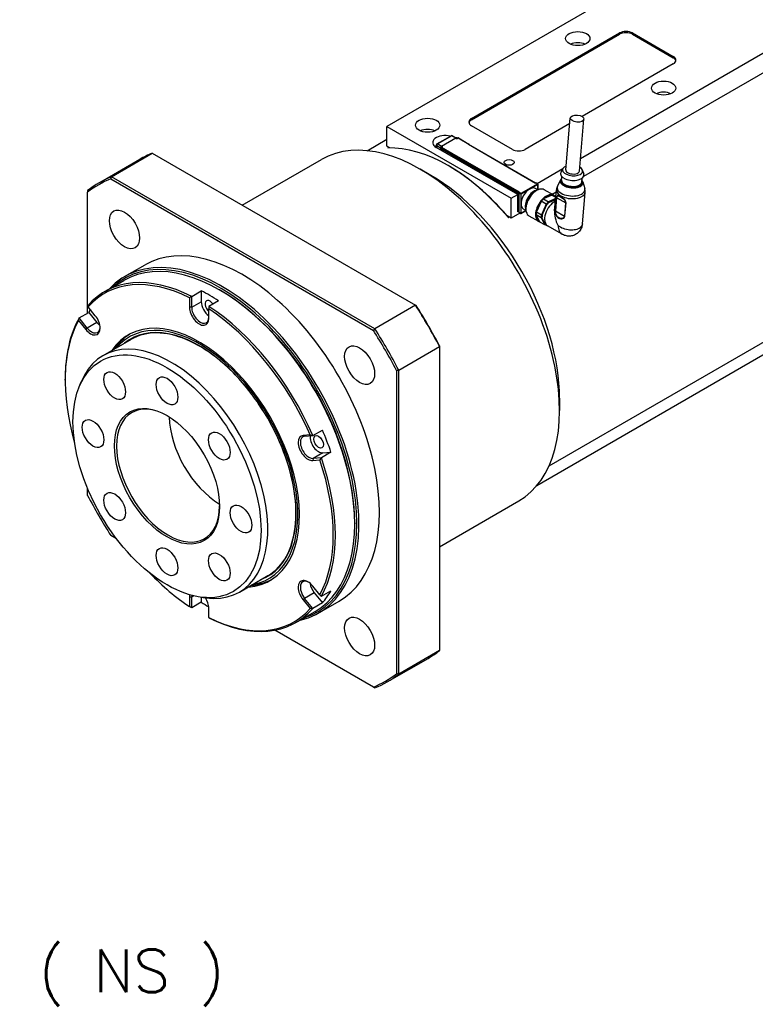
# Model space of a CAD drawing. Extents: x 15486 to 17171, y -1022 to 176.
# Tile 16 of 24: x 16823 to 16944, y -199 to -37. Entities that reach past the tile are written whole.
import ezdxf

# ---------------------------------------------------------------- set-up
doc = ezdxf.new("R2010")
doc.units = 0
doc.header["$LTSCALE"] = 25.4
doc.layers.get('0').update_dxf_attribs({"linetype": 'CONTINUOUS'})
doc.layers.add('ATA-TEXT', color=7, linetype='CONTINUOUS', lineweight=25)
doc.styles.get("Standard").update_dxf_attribs({"font": 'simplex.shx'})

msp = doc.modelspace()

# ---------------------------------------------------------------- linework, layer by layer
for p, q in [((16915.2437224, -59.7018619), (17025.6364971, 4.0334363)), ((17028.3088583, 2.3103384), (16915.7617267, -62.6687783)), ((16941.8437298, -20.6659396), (16883.3312574, -54.4481313)), ((16897.2966164, -53.1213243), (16921.6918003, -39.0367583)), ((16897.2966164, -53.3254485), (16921.6918003, -39.2408825)), ((16921.6918003, -39.0367583), (16921.6918003, -39.2408825)), ((16923.8131207, -39.2408825), (16923.8131207, -39.0367583)), ((16923.8131207, -39.0367583), (16930.5306351, -42.9151171)), ((16923.8131207, -39.2408825), (16930.5306351, -43.1192412)), ((16930.5306351, -42.9151171), (16930.5306351, -43.1192412)), ((16930.5306351, -44.1398619), (16915.5108715, -52.8115265)), ((16897.2966164, -53.3254485), (16897.2966164, -53.1213243)), ((16912.817872, -61.6063471), (16913.5686849, -53.0540572)), ((16915.0592511, -61.8031197), (16915.8100641, -53.2508298)), ((16883.3312574, -57.7141176), (16883.3312574, -54.4481313)), ((16883.3312574, -54.4481313), (16903.8373541, -66.2873317)), ((16904.0141308, -58.224428), (16897.2966164, -54.3460692)), ((16913.4874159, -53.9797691), (16906.1354511, -58.224428)), ((16880.061335, -58.4373519), (16883.3312574, -56.5494613)), ((16891.5925439, -57.317982), (16893.9189252, -55.9748451)), ((16894.0439252, -55.9872273), (16891.7175439, -57.3303642)), ((16892.3468689, -57.6937052), (16894.6803213, -56.3464858)), ((16894.6732502, -56.3505683), (16894.0439252, -55.9872273)), ((16894.1689252, -55.9748451), (16894.7722665, -56.3231844)), ((16894.6803213, -56.3464858), (16894.8924533, -56.4689603)), ((16894.9510319, -56.4182297), (16894.8053213, -56.3341036)), ((16894.8924533, -56.4689603), (16895.1045853, -56.3464858)), ((16895.0795853, -56.3440094), (16894.9270682, -56.4320652)), ((16895.1045853, -56.3464858), (16896.836997, -57.3466941)), ((16895.1295853, -56.3440094), (16896.861997, -57.3442177)), ((16883.8044697, -57.9873268), (16883.3312574, -57.7141176)), ((16883.4639382, -57.994845), (16883.6407149, -57.8927829)), ((16904.8980143, -65.6749593), (16891.4629854, -57.9182417)), ((16891.4675439, -57.9208736), (16891.4675439, -57.5344884)), ((16892.1700922, -57.9998914), (16891.5407672, -57.6365504)), ((16891.5407672, -57.6365504), (16891.5407672, -57.9631491)), ((16891.7175439, -57.3303642), (16892.3468689, -57.6937052)), ((16892.1700922, -57.9998914), (16892.2968689, -58.073086)), ((16892.1700922, -57.9998914), (16892.1700922, -58.32649)), ((16892.2968689, -58.1427783), (16892.2968689, -57.979479)), ((16892.3115136, -58.1631907), (16892.3115136, -57.9998914)), ((16892.3115136, -57.9998914), (16894.0085698, -58.9796873)), ((16894.0085698, -59.1429866), (16892.3115136, -58.1631907)), ((16892.4743861, -57.8481219), (16892.3218689, -57.9361777)), ((16892.5590009, -57.8161797), (16892.3468689, -57.6937052)), ((16892.3468689, -57.9386542), (16892.5590009, -57.8161797)), ((16894.0439252, -58.9184501), (16892.3468689, -57.9386542)), ((16892.3468689, -58.4285521), (16892.3468689, -58.1836031)), ((16892.3822242, -58.4489645), (16892.3822242, -58.2040155)), ((16892.4175796, -58.4693769), (16892.4175796, -58.2652528)), ((16892.4279349, -58.2423639), (16892.4382902, -58.2363853)), ((16896.836997, -57.3466941), (16896.7662863, -57.387519)), ((16896.7662863, -57.387519), (16907.8325074, -63.7766047)), ((16896.7912863, -57.3850425), (16907.8325074, -63.7596945)), ((16896.8723523, -57.431846), (16896.8723523, -57.3671066)), ((16835.8931803, -63.7305885), (16842.6106947, -59.8522297)), ((16837.9384861, -62.7375831), (16844.6560005, -58.8592243)), ((16844.6560005, -58.8592243), (16888.0653889, -83.9216464)), ((16859.4933155, -67.4255521), (16872.561335, -59.8807275)), ((16894.0085698, -58.9796873), (16894.0085698, -59.1429866)), ((16894.0085698, -59.1429866), (16905.0394356, -65.5116599)), ((16894.1146088, -58.8776096), (16894.0439252, -58.9184501)), ((16894.0792805, -58.9796873), (16894.1146358, -58.9592749)), ((16894.0792805, -59.1429866), (16894.0792805, -58.9796873)), ((16894.1146358, -59.1225742), (16894.0792805, -59.1429866)), ((16894.0792805, -59.1429866), (16905.074791, -65.4912475)), ((16905.2162123, -65.2871234), (16894.1146088, -58.8776096)), ((16894.1146358, -58.9592749), (16894.1146358, -59.1225742)), ((16894.1146358, -58.9592749), (16905.130857, -65.3194931)), ((16894.1146358, -59.1225742), (16905.0924686, -65.4606289)), ((16890.5791019, -62.511035), (16888.811335, -61.4904143)), ((16893.5843058, -60.9801039), (16893.4075291, -60.8780419)), ((16908.0946394, -63.8293869), (16912.3183372, -61.3908338)), ((16912.3183396, -61.3908292), (16912.0202044, -61.9853995)), ((16915.588694, -61.6779364), (16915.7786715, -62.3153586)), ((16837.8265965, -63.0812319), (16881.1062106, -88.0687287)), ((16881.3478745, -87.8000051), (16837.9384861, -62.7375831)), ((16911.9591959, -63.2542759), (16911.4473458, -64.289429)), ((16912.1160626, -63.3114665), (16912.1711245, -62.6842734)), ((16915.4532272, -63.6044391), (16915.508289, -62.977246)), ((16908.1860608, -63.8990792), (16905.4283443, -65.4912475)), ((16905.4636997, -65.5524848), (16908.2214161, -63.9603164)), ((16908.2020597, -64.902224), (16907.8175579, -64.6802318)), ((16907.8325074, -63.7596945), (16907.8782181, -63.7333034)), ((16907.8325074, -63.7766047), (16907.9032181, -63.7357799)), ((16907.8325074, -63.7766047), (16907.8325074, -63.7596945)), ((16907.9032181, -63.7357799), (16908.1860608, -63.8990792)), ((16907.9282181, -63.7333034), (16908.2110608, -63.8966028)), ((16908.2214161, -63.9603164), (16908.2214161, -64.8936253)), ((16908.2360608, -64.8872859), (16908.2360608, -63.939904)), ((16910.8502744, -65.7960862), (16909.2592841, -64.8775275)), ((16910.972592, -68.3322421), (16911.2731017, -64.909225)), ((16915.6176592, -63.5754555), (16915.9413158, -64.6839586)), ((16834.0105594, -65.0053726), (16834.0105594, -65.2844219)), ((16834.0105594, -85.2007156), (16834.0105594, -65.2844219)), ((16903.8373541, -66.2873317), (16904.8980143, -65.6749593)), ((16903.8373541, -69.553318), (16903.8373541, -66.2873317)), ((16904.8980143, -68.5326973), (16904.8980143, -65.6749593)), ((16905.074791, -65.4912475), (16905.0394356, -65.5116599)), ((16905.0955016, -65.5609399), (16905.074791, -65.5728972)), ((16905.074791, -65.5728972), (16905.074791, -68.2265111)), ((16905.0955016, -68.5939345), (16905.0955016, -65.368773)), ((16905.1101463, -68.614347), (16905.1101463, -65.3891855)), ((16905.1101463, -65.3891855), (16905.392989, -65.5524848)), ((16905.1662123, -65.2990807), (16905.1205016, -65.3254718)), ((16905.1455016, -65.3279482), (16905.2162123, -65.2871234)), ((16905.4283443, -65.4912475), (16905.1455016, -65.3279482)), ((16905.392989, -65.5524848), (16905.392989, -68.7776463)), ((16905.4636997, -67.1650655), (16905.4636997, -65.5524848)), ((16907.9032181, -65.0625868), (16908.0092841, -65.0013496)), ((16909.1487547, -66.3817583), (16909.9714009, -66.8567134)), ((16910.42713, -65.811088), (16909.2527058, -66.3443306)), ((16911.1490733, -66.321996), (16909.9714009, -66.8567134)), ((16910.0492652, -66.976404), (16911.1348967, -66.4834774)), ((16911.1650774, -66.1396981), (16910.5121343, -65.7627213)), ((16911.2406361, -65.2790312), (16910.5976724, -65.6502464)), ((16910.8382234, -65.8489797), (16911.1736008, -66.0426099)), ((16911.3159237, -66.1623957), (16911.1237009, -68.3519494)), ((16911.1482005, -68.3740634), (16911.3404233, -66.1845096)), ((16911.3404233, -66.1845096), (16912.8067112, -67.0310713)), ((16915.5515812, -70.4882798), (16916.0049021, -65.3246339)), ((16905.0394356, -68.2469235), (16904.8980143, -68.1652738)), ((16905.4636997, -68.7776463), (16905.4636997, -67.1650655)), ((16906.2520597, -68.2797231), (16905.8675579, -68.0577309)), ((16906.2415171, -67.9407373), (16906.2415171, -68.0632118)), ((16908.7333131, -66.9100317), (16908.0374923, -68.4137824)), ((16909.6024619, -67.2585465), (16908.7798156, -66.7835915)), ((16909.6024619, -67.2585465), (16908.7946891, -69.0042387)), ((16908.9312235, -69.0414045), (16909.7216228, -67.3332585)), ((16912.8067112, -67.0310713), (16912.6144883, -69.220625)), ((16912.6544409, -69.2357226), (16912.8466637, -67.0461688)), ((16903.8373541, -69.553318), (16903.1449673, -69.1535684)), ((16903.5278967, -69.3746527), (16903.35112, -69.4767148)), ((16905.2722783, -68.7248641), (16903.8373541, -69.553318)), ((16904.8980143, -68.2060987), (16905.0955016, -68.3201181)), ((16905.0924686, -68.3591918), (16904.8980143, -68.2469235)), ((16905.0955016, -68.565067), (16904.8980143, -68.4510476)), ((16904.9687249, -68.4918725), (16904.8980143, -68.5326973)), ((16905.0644356, -68.2493999), (16905.0955016, -68.231464)), ((16905.0955016, -68.2145538), (16905.074791, -68.2265111)), ((16905.0924686, -68.3591918), (16905.0955016, -68.3574407)), ((16905.392989, -68.7776463), (16905.1101463, -68.614347)), ((16905.1205016, -68.6372358), (16905.4033443, -68.8005351)), ((16905.4533443, -68.8005351), (16906.2585008, -68.3356778)), ((16906.2565184, -68.3199122), (16905.4636997, -68.7776463)), ((16908.3502744, -70.1262132), (16906.7592841, -69.2076545)), ((16908.7518391, -69.4923302), (16907.9291929, -69.0173752)), ((16907.9720429, -68.5292837), (16908.7946891, -69.0042387)), ((16907.977168, -69.1009182), (16908.4557715, -70.0714263)), ((16908.7518391, -69.4923302), (16909.307446, -70.6189854)), ((16909.4368268, -70.5772854), (16908.8931699, -69.4748622)), ((16911.1482005, -68.3740634), (16912.6144883, -69.220625)), ((16911.5023999, -69.4443264), (16911.502156, -69.4448535)), ((16908.4847998, -70.1440304), (16909.307446, -70.6189854)), ((16909.6335351, -70.7052438), (16909.646057, -70.6995583)), ((16912.2055573, -72.2077243), (16909.8093102, -70.8242504)), ((16915.551608, -70.4882837), (16915.5515969, -70.4884116)), ((16840.1076464, -79.1952237), (16843.4664036, -77.2560443)), ((16970.0124983, -77.8873858), (16908.0284267, -113.6739062)), ((16910.061335, -110.3988761), (16968.1926931, -76.8367208)), ((16836.8221124, -81.6694778), (16840.004093, -79.8323605)), ((16850.8043455, -82.6834855), (16850.8043455, -84.2502565)), ((16851.1578989, -82.4650326), (16852.7488891, -81.5464739)), ((16851.1578989, -84.2502565), (16851.1578989, -82.4650326)), ((16852.7488891, -81.5464739), (16852.7488891, -83.3316978)), ((16855.9308697, -81.4945805), (16855.754093, -81.3925184)), ((16835.2789371, -85.63693), (16834.1038589, -84.1751128)), ((16851.1578989, -84.2502565), (16850.8043455, -84.2502565)), ((16851.1578989, -84.2502565), (16852.7488891, -83.3316978)), ((16855.5773163, -83.1794671), (16853.986326, -84.0980257)), ((16853.986326, -84.0980257), (16853.986326, -84.5206028)), ((16888.0653889, -83.9216464), (16881.3478745, -87.8000051)), ((16888.1772784, -83.9862458), (16888.0653889, -83.9216464)), ((16832.614194, -86.0069076), (16834.2051843, -85.0883489)), ((16833.9531119, -87.6725442), (16832.614194, -86.0069076)), ((16834.2051843, -85.0883489), (16835.5441022, -86.7539855)), ((16853.986326, -86.0873738), (16853.986326, -84.5206028)), ((16832.5128686, -86.4385346), (16833.6879469, -87.9003519)), ((16835.5441022, -86.7539855), (16833.9531119, -87.6725442)), ((16833.9531119, -87.6725442), (16833.6879469, -87.9003519)), ((16836.5491417, -92.2193824), (16841.2160464, -89.5249437)), ((16885.2758011, -94.6033736), (16891.9933155, -90.7250148)), ((16891.9933155, -90.5958159), (16891.9933155, -90.7250148)), ((16891.9933155, -90.7250148), (16891.9933155, -140.849859)), ((16884.9222477, -94.6782988), (16884.9222477, -144.6532926)), ((16885.2758011, -144.7282177), (16885.2758011, -94.6033736)), ((16830.2982488, -96.293581), (16830.2982488, -96.0894569)), ((16832.6108179, -97.365435), (16832.9365505, -96.5687926)), ((16911.7923054, -99.2533812), (16911.7923054, -101.2946226)), ((16870.6868126, -105.296291), (16869.5117344, -105.4012447)), ((16869.7768994, -105.5269904), (16869.5117344, -105.4012447)), ((16869.7768994, -105.5269904), (16871.1158173, -105.4074031)), ((16871.1158173, -105.4074031), (16872.7068076, -104.4888444)), ((16872.7821032, -108.2533554), (16871.191113, -109.1719141)), ((16874.1210212, -108.1337681), (16872.5300309, -109.0523268)), ((16872.7821032, -108.2533554), (16874.1210212, -108.1337681)), ((16871.191113, -109.1719141), (16871.1027246, -109.5017839)), ((16871.1027246, -109.5017839), (16872.2778029, -109.3968301)), ((16872.5300309, -109.0523268), (16871.191113, -109.1719141)), ((16834.0105594, -115.2594156), (16834.0105594, -114.1645169)), ((16891.9933155, -123.7172034), (16905.061335, -116.1723788)), ((16878.0279566, -119.7678578), (16878.0279566, -119.9719819)), ((16838.7748067, -122.4164351), (16837.8265965, -121.8689857)), ((16859.0491417, -131.1905256), (16863.7160464, -128.4960869)), ((16871.3678897, -131.3193838), (16869.7768994, -132.2379425)), ((16872.2778029, -131.6641456), (16871.1027246, -130.2023284)), ((16871.3678897, -131.3193838), (16872.7068076, -132.9850204)), ((16872.5300309, -131.8916485), (16874.1210212, -130.9730899)), ((16850.8043455, -132.0153065), (16850.8043455, -133.5820775)), ((16851.1578989, -132.0153065), (16850.8043455, -132.0153065)), ((16851.4985229, -131.8186471), (16851.1578989, -132.0153065)), ((16851.1578989, -133.8005304), (16851.1578989, -132.0153065)), ((16852.7488891, -132.8819717), (16851.1578989, -133.8005304)), ((16852.6233676, -132.0281877), (16853.4761464, -132.1444163)), ((16852.7488891, -132.0452956), (16852.7488891, -132.8819717)), ((16869.7768994, -132.2379425), (16869.5117344, -132.4657502)), ((16869.5117344, -132.4657502), (16870.6868126, -133.9275675)), ((16871.1158173, -133.9035791), (16869.7768994, -132.2379425)), ((16872.7068076, -132.9850204), (16871.1158173, -133.9035791)), ((16872.1076464, -134.6208495), (16875.4664036, -132.6816701)), ((16853.986326, -135.4191948), (16853.986326, -133.8524238)), ((16868.3221124, -136.2290783), (16871.504093, -134.391961)), ((16853.986326, -135.4191948), (16853.986326, -135.4335235)), ((16881.1062106, -146.8564826), (16864.8844538, -137.4908469)), ((16891.9933155, -140.849859), (16885.2758011, -144.7282177)), ((16883.3931803, -146.0030018), (16890.1106947, -142.1246431)), ((16881.1062106, -146.8564826), (16881.3478745, -146.9960072))]:
    msp.add_line(p, q)
for centre, radius, start, end in [((16894.0439252, -56.1913515), 0.25, 60.000000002, 120), ((16895.1045853, -56.3873107), 0.05, 59.999999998, 120.000000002), ((16891.7175439, -57.5344884), 0.25, 120, 180), ((16892.3468689, -57.979479), 0.05, 120.000000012, 180), ((16907.9032181, -63.7766047), 0.05, 59.999999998, 120.000000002), ((16908.1860608, -63.939904), 0.05, 0, 59.999999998), ((16905.1455016, -65.368773), 0.05, 119.999999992, 180), ((16905.1455016, -68.5939345), 0.05, 180, 240.000000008), ((16905.4283443, -68.7572339), 0.05, 239.999999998, 300.000000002)]:
    msp.add_arc(centre, radius, start, end)
for centre, major_axis, ratio in [((16914.7975092, -39.955317), (-2, 0), 0.5773502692), ((16928.9396448, -48.1202828), (-2, 0), 0.5773502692), ((16890.0487719, -54.2440071), (-2, 0), 0.5773502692), ((16914.6893745, -53.1524435), (1.1206896, -0.0983863), 0.5127827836), ((16903.4838007, -60.3677315), (-0.8105, 0), 0.5773502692), ((16840.0914036, -71.4103728), (1.75, -3.0310889), 0.5773502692), ((16847.0920349, -112.1132023), (10.9613249, -18.9855716), 0.5773502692), ((16878.8414036, -93.7826958), (1.75, -3.0310889), 0.5773502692), ((16838.4670349, -97.1742641), (-1.26325, 2.1880132), 0.5773502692), ((16847.0920349, -98.0286363), (1.26325, -2.1880132), 0.5773502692), ((16847.0920349, -112.1132023), (-6.125, 10.6088112), 0.5773502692), ((16834.8944429, -105.0709193), (-1.26325, 2.1880132), 0.5773502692), ((16855.7170349, -107.1335562), (1.26325, -2.1880132), 0.5773502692), ((16872.0749965, -106.4308936), (0.5625, -0.9742786), 0.5773502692), ((16838.4670349, -117.0928484), (-1.26325, 2.1880132), 0.5773502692), ((16859.2896269, -119.1554853), (1.26325, -2.1880132), 0.5773502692), ((16847.0920349, -126.1977683), (-1.26325, 2.1880132), 0.5773502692), ((16855.7170349, -127.0521405), (1.26325, -2.1880132), 0.5773502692), ((16878.8414036, -138.5273416), (-1.75, 3.0310889), 0.5773502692)]:
    msp.add_ellipse(centre, major_axis=major_axis, ratio=ratio)
for centre, major_axis, ratio, start_param, end_param in [((16922.7524605, -39.6491307), (-1.5, 0), 0.5773502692, 3.926990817, 5.4977871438), ((16914.7975092, -41.7924343), (-2, 0), 0.5773502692, 4.0614168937, 5.3633610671), ((16922.7524605, -39.8532549), (-1.5, 0), 0.5773502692, 3.926990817, 5.4977871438), ((16929.4699749, -43.5274895), (1.5, 0), 0.5773502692, 5.4977871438, 7.0685834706), ((16929.4699749, -43.7316137), (1.5, 0), 0.5773502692, 0.118125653, 0.7853981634), ((16928.9396448, -49.9574001), (-2, 0), 0.5773502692, 4.0614168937, 5.3633610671), ((16898.3572765, -53.7336968), (-1.5, 0), 0.5773502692, 5.4977871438, 7.0685834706), ((16898.3572765, -53.9378209), (-1.5, 0), 0.5773502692, 5.4977871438, 6.1650596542), ((16888.811335, -88.0265532), (-16.25, 28.1458256), 0.5773502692, 3.1415926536, 6.2831853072), ((16890.0487719, -56.0811244), (-2, 0), 0.5773502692, 4.0614168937, 5.3633610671), ((16892.877199, -57.1017452), (-2, 0), 0.5773502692, 4.254596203, 7.0685834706), ((16894.0439252, -56.1913515), (-0.125, 0.2165064), 0.5773502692, 5.4977871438, 6.2831853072), ((16894.0439252, -56.1913515), (0.125, 0.2165064), 0.5773502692, 0, 0.7853981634), ((16894.6803213, -56.55061), (0.125, 0.2165064), 0.5773502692, 0, 0.7853981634), ((16895.1045853, -56.3873107), (-0.025, 0.0433013), 0.5773502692, 5.4977871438, 6.2831853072), ((16895.1045853, -56.3873107), (0.025, 0.0433013), 0.5773502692, 0, 0.7853981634), ((16893.4075291, -85.3729393), (-15, 25.9807621), 0.5773502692, 5.0099172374, 5.9856570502), ((16891.7175439, -57.5344884), (-0.25, 0), 0.5773502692, 0, 0.7853981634), ((16891.7175439, -57.5344884), (-0.125, -0.2165064), 0.5773502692, 3.926990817, 5.4977871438), ((16891.7175439, -57.5344884), (-0.125, 0.2165064), 0.5773502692, 5.4977871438, 6.2831853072), ((16892.3468689, -57.8978293), (-0.125, -0.2165064), 0.5773502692, 3.926990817, 5.4977871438), ((16892.3468689, -57.979479), (-0.05, 0), 0.5773502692, 0, 0.7853981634), ((16892.3468689, -58.1427783), (-0.05, 0), 0.5773502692, 0, 0.7853981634), ((16892.3468689, -57.979479), (-0.025, -0.0433013), 0.5773502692, 3.926990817, 5.4977871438), ((16892.3468689, -57.979479), (-0.025, 0.0433013), 0.5773502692, 5.4977871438, 6.2831853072), ((16892.4529349, -58.2856652), (-0.025, 0.0433013), 0.5773502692, 5.4977871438, 7.0685834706), ((16896.7662863, -57.4283438), (0.025, 0.0433013), 0.5773502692, 0, 0.7853981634), ((16896.836997, -57.387519), (0.025, 0.0433013), 0.5773502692, 5.4977871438, 7.0685834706), ((16905.074791, -57.6120555), (1.5, 0), 0.5773502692, 3.926990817, 5.4977871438), ((16866.3606947, -100.9884364), (-23.75, 41.1362067), 0.5773502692, 6.2003975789, 6.2831853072), ((16894.0439252, -58.9592749), (0.025, 0.0433013), 0.5773502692, 0.7853981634, 2.3561944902), ((16894.0439252, -58.9592749), (0.05, 0), 0.5773502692, 3.926990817, 5.4977871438), ((16894.0439252, -59.1225742), (-0.05, 0), 0.5773502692, 0.7853981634, 2.3561944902), ((16894.0439252, -58.9592749), (0.025, -0.0433013), 0.5773502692, 0.7853981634, 2.3561944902), ((16894.1145993, -58.9184501), (0.0000191, -0.057735), 0.000564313, 0.7853981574, 2.3565762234), ((16893.5843058, -85.2708772), (-14.875, 25.7642558), 0.5773502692, 5.0259973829, 5.4977871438), ((16913.9385616, -61.7047334), (-1.6685823, 0.1464863), 0.5127827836, 5.4488115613, 10.2591517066), ((16913.9385616, -61.7047334), (1.1206896, -0.0983863), 0.5127827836, 3.1415926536, 6.2831853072), ((16859.6431803, -104.8667951), (-23.75, 41.1362067), 0.5773502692, 6.2003975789, 6.3659730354), ((16859.4664036, -104.9688572), (-23.625, 40.9197003), 0.5773502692, 6.2023345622, 6.3640360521), ((16890.5791019, -87.0059324), (15, -25.9807621), 0.5773502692, 0.7853981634, 2.3561944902), ((16913.7719695, -63.6023351), (-1.8654078, 0.1637658), 0.5127827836, 6.0859233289, 9.622039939), ((16913.8822506, -62.3461551), (-1.9176244, 0.1683499), 0.5127827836, 6.0827499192, 9.6252133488), ((16913.7771368, -63.5434757), (-1.7707561, 0.1554562), 0.5127827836, 5.9418225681, 9.7661406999), ((16913.7771368, -63.5434757), (-1.7681991, 0.1552317), 0.5127827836, 5.9459165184, 9.7620467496), ((16906.8425579, -66.3689814), (0.975, 1.6887495), 0.5773502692, 0, 2.3561944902), ((16908.0092841, -67.042591), (-1.25, -2.1650635), 0.5773502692, 3.1415926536, 6.2831853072), ((16907.9032181, -63.7766047), (-0.025, 0.0433013), 0.5773502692, 5.4977871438, 6.2831853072), ((16907.9032181, -63.7766047), (0.025, 0.0433013), 0.5773502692, 0, 0.7853981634), ((16908.1860608, -63.939904), (0.025, 0.0433013), 0.5773502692, 0, 0.7853981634), ((16908.1860608, -63.939904), (-0.025, 0.0433013), 0.5773502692, 3.926990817, 5.4977871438), ((16908.1860608, -63.939904), (0.05, 0), 0.5773502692, 5.4977871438, 6.2831853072), ((16913.6390019, -65.1169294), (-2.3659002, 0.2077044), 0.5127827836, 0, 3.1415926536), ((16913.6741141, -64.7169768), (-2.2914229, 0.201166), 0.5127827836, 6.0859233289, 9.622039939), ((16913.7846449, -63.4579528), (-1.6685823, 0.1464863), 0.5127827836, 0, 3.1415926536), ((16905.0394356, -65.5524848), (0.025, -0.0433013), 0.5773502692, 0.7853981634, 2.3561944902), ((16905.074791, -65.5320724), (0.025, -0.0433013), 0.5773502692, 1.7303444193, 2.3561944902), ((16905.0924686, -65.5218662), (0.0375, -0.0649519), 0.5773502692, 2.298972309, 2.3561944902), ((16905.1455016, -65.368773), (-0.05, 0), 0.5773502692, 0, 0.7853981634), ((16905.1455016, -65.368773), (-0.025, -0.0433013), 0.5773502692, 3.926990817, 5.4977871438), ((16905.1455016, -65.368773), (-0.025, 0.0433013), 0.5773502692, 5.4977871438, 6.2831853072), ((16905.2162123, -65.3279482), (-0.0707107, 0), 0.5773502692, 4.7123889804, 5.4977871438), ((16905.4283443, -65.5320724), (0.025, 0.0433013), 0.5773502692, 0.7853981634, 2.3561944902), ((16905.4283443, -65.5320724), (-0.05, 0), 0.5773502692, 0.7853981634, 2.3561944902), ((16905.4283443, -65.5320724), (0.025, -0.0433013), 0.5773502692, 0.7853981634, 2.3561944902), ((16907.5496647, -66.7772296), (1, 1.7320508), 0.5773502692, 0.392078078, 2.7495145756), ((16907.9032181, -66.9813538), (1.175, 2.0351597), 0.5773502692, 0.7853981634, 2.3561944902), ((16909.6002744, -67.9611497), (1.25, 2.1650635), 0.5773502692, 0, 3.1415926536), ((16909.6615116, -67.996505), (1.225, 2.1217622), 0.5773502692, 1.0858781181, 1.3193527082), ((16909.235649, -66.2128796), (-0.2734472, -0.1450857), 0.4055530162, 1.0429593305, 1.4198688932), ((16909.670985, -68.0019745), (1.2, 2.078461), 0.5773502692, 0.3235954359, 1.0344378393), ((16910.1742701, -65.7867024), (-0.3760376, -0.0834405), 0.2619280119, 2.2487021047, 2.6256117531), ((16909.6615116, -67.996505), (1.225, 2.1217622), 0.5773502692, 0.0386805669, 0.272155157), ((16911.410933, -66.1525349), (-0.0998435, 0.0087653), 0.5127827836, 0.3605572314, 0.8326727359), ((16906.8425579, -66.3689814), (-0.975, -1.6887495), 0.5773502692, 5.4977871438, 6.2831853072), ((16909.670985, -68.0019745), (1.2, 2.078461), 0.5773502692, 1.3707929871, 2.0816353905), ((16908.5285006, -66.9830763), (0.2344604, 0.3562476), 0.3361074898, 5.1316500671, 5.5085597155), ((16910.9968102, -68.7674401), (-1.1875, -2.0568103), 0.5773502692, 3.8595536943, 6.2831853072), ((16910.4841578, -68.4714601), (1.225, 2.1217622), 0.5773502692, 1.0858781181, 1.3193527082), ((16910.5548685, -68.5122849), (-1.175, -2.0351597), 0.5773502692, 4.2361612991, 4.4522548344), ((16912.8771433, -66.9990518), (-0.0998435, 0.0087653), 0.5127827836, 0.833767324, 1.3058828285), ((16905.0394356, -68.2060987), (0.025, -0.0433013), 0.5773502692, 5.4977871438, 7.0685834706), ((16905.0924686, -68.2979545), (-0.0375, 0.0649519), 0.5773502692, 2.3561944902, 2.4134166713), ((16905.1455016, -68.5939345), (-0.05, 0), 0.5773502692, 0, 0.7853981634), ((16905.1455016, -68.5939345), (-0.025, -0.0433013), 0.5773502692, 5.4977871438, 6.2831853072), ((16905.4283443, -68.7572339), (-0.025, -0.0433013), 0.5773502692, 5.4977871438, 6.2831853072), ((16905.4283443, -68.7572339), (0.05, 0), 0.5773502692, 3.926990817, 5.4977871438), ((16905.4283443, -68.7572339), (0.025, -0.0433013), 0.5773502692, 0, 0.7853981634), ((16909.6615116, -67.996505), (1.225, 2.1217622), 0.5773502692, 2.1330756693, 2.3665502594), ((16907.8902571, -69.1204301), (0.1212369, -0.2279638), 0.3340720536, 1.4793357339, 1.8562453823), ((16907.9723879, -68.1849011), (0.1163494, 0.4228541), 0.3178316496, 3.8532000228, 4.2301095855), ((16909.670985, -68.0019745), (-1.2, -2.078461), 0.5773502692, 5.5595831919, 6.2704255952), ((16910.4841578, -68.4714601), (1.225, 2.1217622), 0.5773502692, 2.1330756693, 2.3665502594), ((16910.5548685, -68.5122849), (-1.175, -2.0351597), 0.5773502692, 5.2833588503, 5.4994523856), ((16913.2065189, -70.043216), (-1.5493041, 2.9772754), 0.5458764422, 0.7082964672, 1.5415164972), ((16911.2187175, -68.3420865), (-0.0998524, 0.0087661), 0.5127827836, 0.362671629, 0.8326585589), ((16910.5548685, -68.5122849), (-0.725, -1.2557368), 0.5773502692, 1.518762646, 1.519089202), ((16912.6849204, -69.1886056), (0.0998435, -0.0087653), 0.5127827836, 3.9753599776, 4.4474754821), ((16908.2727656, -69.8960778), (-0.209462, 0.2874262), 0.1760735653, 3.5579669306, 3.9348764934), ((16910.4841578, -68.4714601), (-1.225, -2.1217622), 0.5773502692, 0.0386805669, 0.272155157), ((16910.5548685, -68.5122849), (-1.175, -2.0351597), 0.5773502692, 0.0473710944, 0.1603113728), ((16859.4664036, -104.9688572), (-16, 27.7128129), 0.5773502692, 3.1415926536, 6.2831853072), ((16856.1076464, -106.9080366), (16, -27.7128129), 0.5773502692, 6.1061776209, 9.6017856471), ((16855.9308697, -107.0100987), (-15.875, 27.4963066), 0.5773502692, 3.0160190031, 6.4087589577), ((16855.754093, -107.1121607), (-15.75, 27.2798002), 0.5773502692, 3.1415926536, 6.2831853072), ((16852.5721124, -108.9492781), (-15.75, 27.2798002), 0.5773502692, 5.5613219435, 6.4814498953), ((16852.3953358, -109.0513401), (-15.625, 27.0632939), 0.5773502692, 5.5698494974, 6.4729223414), ((16854.1631027, -108.0307194), (15.75, -27.2798002), 0.5773502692, 2.2926596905, 2.4197292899), ((16855.9308697, -107.0100987), (-15.625, 27.0632939), 0.5773502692, 3.926990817, 5.4977871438), ((16852.3953358, -85.1688151), (1.125, -1.9485572), 0.5773502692, 3.926990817, 7.0685834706), ((16852.5721124, -85.0667531), (1, -1.7320508), 0.5773502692, 3.926990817, 7.0685834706), ((16854.1631027, -84.1481944), (1, -1.7320508), 0.5773502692, 3.926990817, 5.3724593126), ((16854.1631027, -84.1481944), (-0.5625, 0.9742786), 0.5773502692, 4.82984615, 8.4152867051), ((16852.5721124, -108.9492781), (-15.75, 27.2798002), 0.5773502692, 4.5141243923, 5.4342523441), ((16866.3606947, -100.9884364), (23.75, -41.1362067), 0.5773502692, 1.4880085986, 1.653584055), ((16866.5374714, -100.8863743), (-23.625, 40.9197003), 0.5773502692, 4.6315382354, 4.7932397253), ((16852.5721124, -108.9492781), (-15.75, 27.2798002), 0.5773502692, 0.3253341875, 0.7853981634), ((16834.483442, -86.768641), (1.125, -1.9485572), 0.5773502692, 4.9741883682, 8.1157810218), ((16854.1631027, -108.0307194), (-15.75, 27.2798002), 0.5773502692, 0.2987939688, 0.3253341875), ((16852.3953358, -109.0513401), (15.625, -27.0632939), 0.5773502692, 1.3810592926, 2.2841321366), ((16852.3953358, -109.0513401), (-15.625, 27.0632939), 0.5773502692, 0.3338617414, 1.1626507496), ((16834.6602187, -86.6665789), (1, -1.7320508), 0.5773502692, 4.9741883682, 7.007887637), ((16836.251209, -85.7480202), (1, -1.7320508), 0.5773502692, 4.9741883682, 5.3411558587), ((16852.3953358, -109.0513401), (-11.6875, 20.2433438), 0.5773502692, 2.8671147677, 6.5576631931), ((16852.3953358, -109.0513401), (11.5000947, -19.9187484), 0.5773502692, 6.0742524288, 9.6337108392), ((16852.3953358, -109.0513401), (11.3, -19.5721741), 0.5773502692, 6.1890784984, 9.5188847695), ((16852.8372775, -108.7961849), (-11.6875, 20.2433438), 0.5773502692, 0.018907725, 0.2744778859), ((16859.4664036, -104.9688572), (23.625, -40.9197003), 0.5773502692, 1.4899455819, 1.6516470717), ((16859.6431803, -104.8667951), (-23.75, 41.1362067), 0.5773502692, 4.6296012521, 4.7951767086), ((16847.7991417, -111.704954), (11.25, -19.4855716), 0.5773502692, 5.8626509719, 9.8453122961), ((16853.0615761, -108.6666861), (-11.7194216, 20.2986337), 0.5773502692, 0.1724077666, 0.2839905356), ((16847.2688116, -112.0111402), (6, -10.3923048), 0.5773502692, 2.3665576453, 7.0582203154), ((16855.9308697, -107.0100987), (-6, 10.3923048), 0.5773502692, 0.807093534, 2.3344991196), ((16870.3072295, -107.4515143), (-1.125, 1.9485572), 0.5773502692, 6.0213859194, 9.162978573), ((16872.0749965, -106.4308936), (1, -1.7320508), 0.5773502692, 3.8217318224, 6.0213859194), ((16854.1631027, -108.0307194), (15.75, -27.2798002), 0.5773502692, 1.2454621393, 1.3725317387), ((16870.4840062, -107.3494522), (1, -1.7320508), 0.5773502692, 2.8797932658, 6.0213859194), ((16852.3953358, -109.0513401), (15.625, -27.0632939), 0.5773502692, 0.3338617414, 1.2369345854), ((16852.5721124, -108.9492781), (15.75, -27.2798002), 0.5773502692, 0.3253341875, 1.2454621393), ((16859.4664036, -104.9688572), (-23.625, 40.9197003), 0.5773502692, 1.4899455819, 1.6516470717), ((16852.3953358, -109.0513401), (-15.625, 27.0632939), 0.5773502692, 1.978941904, 2.2841321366), ((16852.8372775, -108.7961849), (11.6875, -20.2433438), 0.5773502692, 6.0087074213, 6.2642775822), ((16853.0615761, -108.6666861), (11.7194216, -20.2986337), 0.5773502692, 5.9991947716, 6.1107775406), ((16870.3072295, -131.3340393), (-1.125, 1.9485572), 0.5773502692, 4.9741883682, 8.1157810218), ((16870.4840062, -131.2319772), (-1, 1.7320508), 0.5773502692, 5.5584829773, 8.1157810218), ((16872.0749965, -130.3134186), (1, -1.7320508), 0.5773502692, 4.0836221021, 4.9741883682), ((16854.1631027, -108.0307194), (15.75, -27.2798002), 0.5773502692, 0.1982645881, 0.3253341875), ((16852.3953358, -132.9338651), (1.125, -1.9485572), 0.5773502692, 3.7129168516, 3.926990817), ((16852.5721124, -132.831803), (-1, 1.7320508), 0.5773502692, 0.607746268, 0.7853981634), ((16854.1631027, -108.0307194), (-15.75, 27.2798002), 0.5773502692, 2.2926596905, 2.3478116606), ((16852.3953358, -132.9338651), (-1.125, 1.9485572), 0.5773502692, 3.926990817, 4.7883419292), ((16852.5721124, -108.9492781), (15.75, -27.2798002), 0.5773502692, 5.5613219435, 6.4814498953), ((16852.3953358, -109.0513401), (15.625, -27.0632939), 0.5773502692, 5.5698494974, 6.4729223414), ((16866.3606947, -100.9884364), (23.75, -41.1362067), 0.5773502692, 0, 0.0827877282), ((16859.4664036, -104.9688572), (23.625, -40.9197003), 0.5773502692, 6.2023345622, 6.3640360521), ((16859.6431803, -104.8667951), (23.75, -41.1362067), 0.5773502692, 6.2003975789, 6.3659730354)]:
    msp.add_ellipse(centre, major_axis=major_axis, ratio=ratio, start_param=start_param, end_param=end_param)
for points, knots in [([(16894.9270624, -56.4320649), (16894.9260545, -56.4326492), (16894.9250542, -56.4332722), (16894.9126132, -56.4415363), (16894.9021773, -56.4542623), (16894.8924533, -56.4689603)], [-0.017771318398, -0.017771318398, -0.017771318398, -0.017771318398, -0.016350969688, -0.016350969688, 0, 0, 0, 0]), ([(16892.4743838, -57.8481196), (16892.476526, -57.8468851), (16892.478689, -57.8456818), (16892.5059733, -57.8310105), (16892.5335432, -57.8217938), (16892.5590009, -57.8161797)], [-0.017771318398, -0.017771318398, -0.017771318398, -0.017771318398, -0.016350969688, -0.016350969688, 0, 0, 0, 0]), ([(16912.141567, -63.0209537), (16912.110748, -63.0485375), (16912.0824294, -63.0773926), (16912.017549, -63.1536459), (16911.9846785, -63.2027404), (16911.9591959, -63.2542759)], [3.43103845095, 3.43103845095, 3.43103845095, 3.43103845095, 3.52999807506, 3.52999807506, 3.68190697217, 3.68190697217, 3.68190697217, 3.68190697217]), ([(16911.4473458, -64.289429), (16911.4291996, -64.3261276), (16911.4120593, -64.3640046), (16911.3801817, -64.4418929), (16911.3654455, -64.481904), (16911.3387428, -64.5637307), (16911.3267775, -64.6055459), (16911.3059253, -64.6905499), (16911.2970395, -64.733738), (16911.2825675, -64.8209764), (16911.276982, -64.8650255), (16911.2731017, -64.909225)], [3.68190697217, 3.68190697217, 3.68190697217, 3.68190697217, 3.72135936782, 3.72135936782, 3.76081176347, 3.76081176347, 3.80026415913, 3.80026415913, 3.83971655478, 3.83971655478, 3.87916895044, 3.87916895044, 3.87916895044, 3.87916895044]), ([(16916.0049021, -65.3246339), (16916.0087824, -65.2804344), (16916.0109574, -65.2360859), (16916.0119071, -65.1476603), (16916.0106823, -65.1035846), (16916.0049601, -65.0162476), (16916.0004636, -64.9729873), (16915.9884268, -64.8877596), (16915.9808874, -64.8457928), (16915.9630687, -64.7635417), (16915.9527902, -64.7232575), (16915.9413158, -64.6839586)], [0.73757629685, 0.73757629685, 0.73757629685, 0.73757629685, 0.7770286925, 0.7770286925, 0.81648108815, 0.81648108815, 0.85593348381, 0.85593348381, 0.89538587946, 0.89538587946, 0.93483827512, 0.93483827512, 0.93483827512, 0.93483827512]), ([(16912.8466637, -67.0461688), (16912.8571734, -66.9264559), (16912.7759169, -66.6665687), (16912.3511223, -66.2447705), (16911.7614322, -65.8918813), (16911.4571065, -65.7899985), (16911.345864, -65.9727073), (16911.323806, -66.072611), (16911.3159237, -66.1623957)], [0, 0, 0, 0, 0.1428571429, 0.2857142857, 0.5714285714, 0.8571428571, 0.8928571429, 1, 1, 1, 1]), ([(16911.3404233, -66.1845096), (16911.3477217, -66.1013756), (16911.3693804, -66.0090954), (16911.4803338, -65.8415312), (16911.7807866, -65.9412584), (16912.3416403, -66.2789603), (16912.7405138, -66.6777311), (16912.8164424, -66.920226), (16912.8067112, -67.0310713)], [0, 0, 0, 0, 0.1071428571, 0.1428571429, 0.4285714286, 0.7142857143, 0.8571428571, 1, 1, 1, 1]), ([(16911.1237655, -68.3520559), (16911.1132596, -68.471728), (16911.1226555, -68.7634854), (16911.2732985, -69.233825), (16911.4917048, -69.4574385), (16911.6469304, -69.5465661)], [0, 0, 0, 0, 0.2855765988, 0.5711531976, 1, 1, 1, 1]), ([(16912.6144883, -69.220625), (16912.6047571, -69.3314703), (16912.4882563, -69.5295161), (16912.1563953, -69.6379304), (16911.6969168, -69.5622782), (16911.3253115, -69.2570944), (16911.1506513, -68.7557273), (16911.1384693, -68.4849086), (16911.1482005, -68.3740634)], [0, 0, 0, 0, 0.1428571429, 0.2857142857, 0.4285714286, 0.7142857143, 0.8571428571, 1, 1, 1, 1]), ([(16911.6469304, -69.5465661), (16911.6985491, -69.5761357), (16911.8615604, -69.6498945), (16912.1649234, -69.6950513), (16912.5188749, -69.5713713), (16912.6439312, -69.3554355), (16912.6544409, -69.2357226)], [0, 0, 0, 0, 0.1424424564, 0.4282949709, 0.7141474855, 1, 1, 1, 1]), ([(16911.5366342, -70.8014204), (16911.5496264, -71.1281852), (16911.6886649, -71.7257323), (16912.0253768, -72.1039788), (16912.2252603, -72.2194003)], [0, 0, 0, 0, 0.14285714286, 0.2838591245, 0.2838591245, 0.2838591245, 0.2838591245]), ([(16914.8577346, -71.3335107), (16914.7327914, -71.3902145), (16914.3166114, -71.5279739), (16913.4649891, -71.5756132), (16912.3914297, -71.3285625), (16911.7836566, -70.9944489), (16911.5366342, -70.8014204)], [0.5000002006, 0.5000002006, 0.5000002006, 0.5000002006, 0.57142857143, 0.71428571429, 0.85714285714, 1, 1, 1, 1]), ([(16915.5515969, -70.4884116), (16915.530348, -70.7328256), (16915.4686815, -70.9772341), (16915.2741991, -71.429537), (16915.1379206, -71.6432976), (16914.8131674, -71.9994465), (16914.6246021, -72.1492935), (16914.2200075, -72.374894), (16913.9994841, -72.4534002), (16913.5541234, -72.5363904), (16913.3231549, -72.5428832), (16912.8724243, -72.4858904), (16912.6477445, -72.4217533), (16912.3663112, -72.2958885), (16912.2950294, -72.2596165), (16912.2259367, -72.2197905)], [0, 0, 0, 0, 0.14802365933, 0.14802365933, 0.29613427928, 0.29613427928, 0.43746281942, 0.43746281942, 0.57471363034, 0.57471363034, 0.7101893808, 0.7101893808, 0.84773516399, 0.84773516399, 0.89575395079, 0.89575395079, 0.89575395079, 0.89575395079]), ([(16915.5515969, -70.4884116), (16915.5489341, -70.5190409), (16915.5147386, -70.7609754), (16915.3161059, -71.0742927), (16914.982665, -71.2767942), (16914.8577346, -71.3335107)], [0.26524612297, 0.26524612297, 0.26524612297, 0.26524612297, 0.28571428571, 0.42857142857, 0.5000002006, 0.5000002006, 0.5000002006, 0.5000002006]), ([(16838.4688359, -91.1110464), (16838.504882, -91.0569345), (16838.5413618, -91.0033883), (16839.2345061, -90.0085139), (16840.0263372, -89.247726), (16840.9327311, -88.6830565)], [5.21947203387, 5.21947203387, 5.21947203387, 5.21947203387, 5.23326044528, 5.23326044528, 5.47841217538, 5.47841217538, 5.47841217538, 5.47841217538]), ([(16863.7160464, -128.4960869), (16864.0667533, -128.2936062), (16864.4009052, -128.0624493), (16865.7981952, -126.9183992), (16866.6682983, -125.7062458), (16867.8906099, -122.7560774), (16868.2460901, -121.0229293), (16868.4098531, -117.2093466), (16868.219562, -115.1306519), (16867.3122839, -110.8348151), (16866.5953879, -108.6184022), (16864.7067003, -104.2724156), (16863.5350851, -102.1436208), (16860.8558903, -98.1901675), (16859.3487557, -96.3662082), (16856.1526395, -93.2084444), (16854.464253, -91.8750723), (16851.0788185, -89.8331766), (16849.3824269, -89.1248892), (16846.1525861, -88.4012039), (16844.6203516, -88.386839), (16842.5234549, -88.8925518), (16841.8432334, -89.1628371), (16841.2160464, -89.5249437)], [3.926990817, 3.926990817, 3.926990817, 3.926990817, 4.0213514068, 4.0213514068, 4.343952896, 4.343952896, 4.6640411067, 4.6640411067, 4.9832992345, 4.9832992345, 5.3026212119, 5.3026212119, 5.6220548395, 5.6220548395, 5.9415007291, 5.9415007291, 6.260853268, 6.260853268, 6.5800977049, 6.5800977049, 6.899833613, 6.899833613, 7.0685834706, 7.0685834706, 7.0685834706, 7.0685834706])]:
    msp.add_open_spline(points, degree=3, knots=knots)
for points, degree in [([(16837.8265965, -63.0812319), (16837.863857, -62.9666747), (16837.9011538, -62.8521245), (16837.9384861, -62.7375831)], 3), ([(16915.6176592, -63.5754555), (16915.591049, -63.4843172), (16915.5434805, -63.3963961), (16915.4787315, -63.3139263)], 3), ([(16910.8502744, -65.7960862), (16910.938859, -65.8472305), (16911.0185982, -65.9135721), (16911.0873371, -65.9928056)], 3), ([(16909.7216228, -67.3332585), (16909.6627372, -67.2962065), (16909.6024619, -67.2585465)], 2), ([(16909.9714009, -66.8567134), (16910.0106766, -66.9172454), (16910.0492652, -66.976404)], 2), ([(16908.8931699, -69.4748622), (16908.8232402, -69.4834354), (16908.7518391, -69.4923302)], 2), ([(16908.7946891, -69.0042387), (16908.8636512, -69.0231257), (16908.9312235, -69.0414045)], 2), ([(16908.6391697, -70.2331559), (16908.5361821, -70.213243), (16908.438859, -70.1773576), (16908.3502744, -70.1262132)], 3), ([(16909.307446, -70.6189854), (16909.3728721, -70.5979746), (16909.4368268, -70.5772854)], 2), ([(16909.6452519, -70.6987637), (16909.6394001, -70.7019999), (16909.6335351, -70.7052438)], 2), ([(16912.2252603, -72.2194003), (16912.2254858, -72.2195305), (16912.2257112, -72.2196605), (16912.2259368, -72.2197905)], 3), ([(16851.1578989, -82.4650326), (16851.0398659, -82.5376522), (16850.9220116, -82.6104701), (16850.8043455, -82.6834855)], 3), ([(16834.0284076, -83.994977), (16834.053364, -84.0548254), (16834.0785139, -84.1148706), (16834.1038589, -84.1751128)], 3), ([(16832.5128686, -86.4385346), (16832.5463567, -86.2945936), (16832.580134, -86.1507157), (16832.614194, -86.0069076)], 3), ([(16881.3478745, -87.8000051), (16881.2673448, -87.8896066), (16881.1867898, -87.9791816), (16881.1062106, -88.0687287)], 3), ([(16884.9222477, -94.6782988), (16885.0400874, -94.6532887), (16885.1579391, -94.6283136), (16885.2758011, -94.6033736)], 3), ([(16870.6868126, -105.296291), (16870.8298238, -105.3332493), (16870.9728279, -105.3702878), (16871.1158173, -105.4074031)], 3), ([(16872.5300309, -109.0523268), (16872.446058, -109.1673176), (16872.3619809, -109.282155), (16872.2778029, -109.3968301)], 3), ([(16864.3034845, -129.1623888), (16863.3082751, -129.693284), (16862.1873534, -130.0040501), (16860.9688359, -130.0821896)], 3), ([(16872.2778029, -131.6641456), (16872.3619809, -131.740152), (16872.446058, -131.8159868), (16872.5300309, -131.8916485)], 3), ([(16851.1578989, -133.8005304), (16851.0398659, -133.7279107), (16850.9220116, -133.6550928), (16850.8043455, -133.5820775)], 3), ([(16871.1158173, -133.9035791), (16870.9728279, -133.9118771), (16870.8298238, -133.919875), (16870.6868126, -133.9275675)], 3), ([(16885.2758011, -144.7282177), (16885.1579391, -144.7032777), (16885.0400874, -144.6783026), (16884.9222477, -144.6532926)], 3)]:
    msp.add_open_spline(points, degree=degree)
msp.add_rational_spline([(16903.1449673, -69.1535684), (16903.2489779, -69.3136771), (16903.35112, -69.4767148)], [1, 1.00004107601, 1], degree=2)

# ---------------------------------------------------------------- texts
at = {"layer": 'ATA-TEXT', "insert": (16744.3718147, -199.4731548), "char_height": 7, "attachment_point": 7}
msp.add_mtext('GEOMETRIC VIEW ( NS )', dxfattribs=at)

doc.saveas('drawing.dxf')
